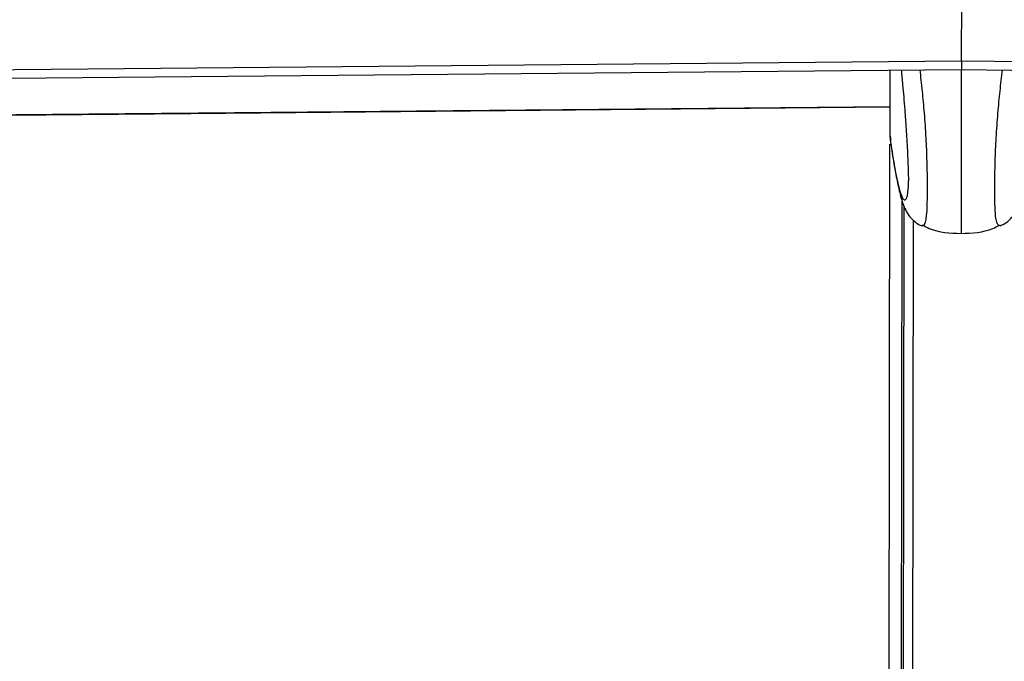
# Model space of a CAD drawing. Header units: millimetres. Extents: x 10 to 13239, y 20 to 10604.
# Tile 9 of 139: x 2318 to 2422, y 3042 to 3110. Entities that reach past the tile are written whole.
import ezdxf

# ---------------------------------------------------------------- set-up
doc = ezdxf.new("R2010")
doc.units = ezdxf.units.MM
doc.layers.add('COMPONENT_GEOMETRY', color=7, linetype='Continuous')
doc.styles.add('SLDTEXTSTYLE0', font='TXT', dxfattribs={"width": 0.75})
doc.dimstyles.new('SLDDIMSTYLE1', dxfattribs={"dimtxt": 75, "dimasz": 3.302, "dimexe": 0, "dimexo": 0.0625, "dimgap": 18.75, "dimtad": 0, "dimtih": 1, "dimtoh": 1, "dimdec": 1, "dimrnd": 1e-09, "dimzin": 12, "dimdsep": 46, "dimtxsty": 'SLDTEXTSTYLE0', "dimsah": 1, "dimcen": 0.09, "dimadec": 0, "dimazin": 3, "dimtfac": 1, "dimtdec": 1, "dimtofl": 0, "dimtmove": 0, "dimatfit": 3, "dimfxl": 1, "dimfrac": 2, "dimtolj": 1, "dimtzin": 12, "dimarcsym": 0})

# ---------------------------------------------------------------- blocks, each defined once
blk = doc.blocks.new('_D_5')
at = {"layer": 'COMPONENT_GEOMETRY', "color": 7}
for p, q in [((3876.96, 3780.57), (483.91, 3780.57)), ((487.09, 3780.57), (487.09, 2443.57)), ((337.04, 2428.34), (314.19, 2428.34)), ((314.19, 2428.34), (314.19, 2309.28)), ((637.14, 2428.34), (659.99, 2428.34)), ((659.99, 2428.34), (659.99, 2309.28)), ((314.19, 2309.28), (337.04, 2309.28)), ((659.99, 2309.28), (637.14, 2309.28)), ((487.09, 860.07), (487.09, 2197.06)), ((3847.07, 860.07), (483.91, 860.07))]:
    blk.add_line(p, q, dxfattribs=at)
for points in [[(487.09, 3780.57), (486.58, 3777.27), (487.6, 3777.27)], [(487.09, 860.07), (487.6, 863.37), (486.58, 863.37)]]:
    blk.add_solid(points, dxfattribs=at)
at = {"layer": 'COMPONENT_GEOMETRY', "color": 7, "char_height": 75, "attachment_point": 1, "style": 'SLDTEXTSTYLE0'}
for s, insert in [('9\'6.98"', (337.04, 2405.96)), ('2920.5mm', (240.94, 2293.74))]:
    blk.add_mtext(s, dxfattribs=dict(at, insert=insert))

msp = doc.modelspace()

# ---------------------------------------------------------------- linework, layer by layer
at = {"color": 7, "linetype": 'Continuous', "lineweight": 25}
for p, q in [((2417.36, 3114.43), (2417.34, 3105.67)), ((2417.35, 3105.67), (2417.34, 3105.67)), ((2417.35, 3105.67), (2417.35, 3104.75)), ((2409.84, 3097.73), (2409.84, 3104.69)), ((2417.35, 3104.75), (2417.34, 3104.75)), ((2409.84, 3097.73), (2409.84, 3097.72)), ((2409.84, 3097.72), (2409.91, 3097.32)), ((2409.63, 2947.61), (2409.83, 3096.88)), ((2411.13, 2947.61), (2411.33, 3090.29)), ((2411.15, 2959.04), (2411.33, 3090.29)), ((2412.15, 2962.4), (2412.32, 3088.85))]:
    msp.add_line(p, q, dxfattribs=at)
at = {"color": 8, "linetype": 'Continuous', "lineweight": 25}
msp.add_line((2410.92, 2945.21), (2411.11, 3090.88), dxfattribs=at)
at = {"color": 7, "linetype": 'Continuous', "lineweight": 25, "flags": 128}
for points in [[(1707.75, 3099.18), (1737.95, 3099.45), (1768.16, 3099.73), (1798.36, 3100), (1858.77, 3100.55), (1888.98, 3100.83), (1949.39, 3101.38), (1979.59, 3101.66), (2040, 3102.21), (2070.21, 3102.48), (2130.62, 3103.04), (2191.03, 3103.59), (2417.34, 3105.67)], [(2417.35, 3105.67), (2427.85, 3105.55), (2469.88, 3105.05), (2511.9, 3104.55), (2553.92, 3104.05), (2637.97, 3103.05), (2680, 3102.55), (2722.02, 3102.05), (2764.04, 3101.56), (2806.07, 3101.06), (2848.09, 3100.56), (2890.11, 3100.06), (2932.14, 3099.57), (2974.16, 3099.07), (3016.19, 3098.58), (3058.21, 3098.08), (3100.23, 3097.58), (3142.26, 3097.09)], [(1705.82, 3098.24), (1747.84, 3098.62), (1789.87, 3099.01), (1831.89, 3099.39), (1873.92, 3099.77), (1915.94, 3100.16), (1957.96, 3100.54), (1999.99, 3100.92), (2042.01, 3101.31), (2084.04, 3101.69), (2126.06, 3102.08), (2168.09, 3102.46), (2210.11, 3102.85), (2252.13, 3103.24), (2294.16, 3103.62), (2336.18, 3104.01), (2417.34, 3104.75)], [(2417.35, 3104.75), (2427.85, 3104.63), (2469.88, 3104.13), (2511.9, 3103.63), (2553.92, 3103.13), (2637.97, 3102.13), (2679.99, 3101.63), (2722.02, 3101.14), (2764.04, 3100.64), (2806.07, 3100.14), (2848.09, 3099.64), (2890.11, 3099.15), (2932.14, 3098.65), (2974.16, 3098.15), (3016.19, 3097.66), (3058.21, 3097.16), (3100.23, 3096.67), (3142.26, 3096.17)], [(2409.84, 3100.82), (2187.19, 3098.77), (2124.5, 3098.2), (2115.37, 3098.11)], [(2115.39, 3098.1), (2126.04, 3098.2), (2168.07, 3098.58), (2210.09, 3098.97), (2252.11, 3099.36), (2294.14, 3099.74), (2336.16, 3100.13), (2409.84, 3100.81)]]:
    msp.add_lwpolyline(points, dxfattribs=at)
at = {"color": 7, "linetype": 'Continuous', "lineweight": 25}
for points, knots in [([(2411.01, 3104.7), (2411.06, 3104.19), (2411.19, 3102.91), (2411.36, 3100.84), (2411.53, 3098.52), (2411.65, 3096.54), (2411.73, 3094.86), (2411.76, 3093.79), (2411.77, 3093.25), (2411.76, 3092.83), (2411.74, 3092.37), (2411.72, 3092.15), (2411.7, 3092.03)], [0, 0, 0, 0, 0.153372, 0.384505, 0.541202, 0.70081, 0.805525, 0.854486, 0.887209, 0.900946, 0.942083, 1, 1, 1, 1]), ([(2409.86, 3097.31), (2409.9, 3097.02), (2410.06, 3095.96), (2410.32, 3094.35), (2410.67, 3092.52), (2410.98, 3091.24), (2411.29, 3090.33), (2411.58, 3089.73), (2411.94, 3089.2), (2412.43, 3088.73), (2412.87, 3088.39), (2413.18, 3088.31), (2413.21, 3088.3)], [0, 0, 0, 0, 0.076137, 0.282036, 0.479853, 0.69028, 0.799239, 0.879981, 0.923297, 0.959347, 0.995742, 1, 1, 1, 1]), ([(2421.43, 3088.3), (2421.57, 3088.35), (2421.94, 3088.49), (2422.38, 3088.86), (2422.76, 3089.27), (2423.01, 3089.64), (2423.26, 3090.1), (2423.49, 3090.67), (2423.77, 3091.58), (2424.08, 3092.94), (2424.43, 3094.86), (2424.67, 3096.35), (2424.8, 3097.21), (2424.81, 3097.27)], [0, 0, 0, 0, 0.0193164, 0.0518354, 0.0850408, 0.1219347, 0.1685096, 0.2519451, 0.365684, 0.5650119, 0.7740373, 0.9832113, 1, 1, 1, 1]), ([(2413.2, 3088.3), (2413.2, 3088.3), (2413.2, 3088.29), (2413.21, 3088.3), (2413.22, 3088.31)], [0, 0, 0, 0, 0.265779, 1, 1, 1, 1]), ([(2413.23, 3088.38), (2413.48, 3088.25), (2414.72, 3087.58), (2416.16, 3087.52), (2417.32, 3087.48)], [0, 0, 0, 0, 0.196669, 1, 1, 1, 1]), ([(2417.32, 3087.48), (2418.48, 3087.52), (2419.92, 3087.57), (2421.16, 3088.24), (2421.41, 3088.37)], [0, 0, 0, 0, 0.80333, 1, 1, 1, 1]), ([(2421.45, 3088.29), (2421.45, 3088.29), (2421.44, 3088.28), (2421.43, 3088.29), (2421.43, 3088.3)], [0, 0, 0, 0, 0.276308, 1, 1, 1, 1])]:
    msp.add_open_spline(points, degree=3, knots=knots, dxfattribs=at)
at = {"color": 8, "linetype": 'Continuous', "lineweight": 25}
for points, knots in [([(2413.22, 3088.31), (2413.33, 3088.32), (2413.49, 3088.33), (2413.67, 3089.08), (2413.75, 3089.98), (2413.77, 3091.11), (2413.78, 3092.18), (2413.78, 3093.46), (2413.74, 3095.42), (2413.64, 3097.74), (2413.47, 3100.19), (2413.25, 3102.6), (2413.09, 3103.99), (2413, 3104.71)], [0, 0, 0, 0, 0.174857, 0.253983, 0.349716, 0.405638, 0.429946, 0.487989, 0.549337, 0.643731, 0.75868, 0.874079, 1, 1, 1, 1]), ([(2417.34, 3104.75), (2417.34, 3103.95), (2417.34, 3102.49), (2417.34, 3099.98), (2417.33, 3097.65), (2417.33, 3095.29), (2417.33, 3093.21), (2417.33, 3091.44), (2417.32, 3089.93), (2417.32, 3088.82), (2417.32, 3088.09), (2417.32, 3087.65), (2417.32, 3087.46), (2417.32, 3087.5), (2417.32, 3087.51)], [0, 0, 0, 0, 0.12853, 0.232594, 0.338709, 0.417264, 0.496519, 0.555517, 0.614436, 0.701529, 0.777968, 0.856254, 0.961252, 1, 1, 1, 1]), ([(2421.43, 3088.3), (2421.32, 3088.3), (2421.16, 3088.32), (2420.98, 3089.07), (2420.9, 3089.97), (2420.88, 3091.1), (2420.88, 3092.17), (2420.88, 3093.45), (2420.92, 3095.42), (2421.03, 3097.73), (2421.21, 3100.18), (2421.43, 3102.59), (2421.6, 3103.98), (2421.69, 3104.7)], [0, 0, 0, 0, 0.175187, 0.254282, 0.349977, 0.405878, 0.430176, 0.488196, 0.54952, 0.643877, 0.758781, 0.874135, 1, 1, 1, 1]), ([(2411.7, 3092.03), (2411.69, 3091.91), (2411.66, 3091.52), (2411.54, 3091.09), (2411.35, 3090.89), (2411.07, 3091.37), (2410.69, 3092.64), (2410.27, 3094.79), (2409.97, 3096.84), (2409.84, 3097.73)], [0, 0, 0, 0, 0.023243, 0.076957, 0.214042, 0.346615, 0.533836, 0.797861, 1, 1, 1, 1])]:
    msp.add_open_spline(points, degree=3, knots=knots, dxfattribs=at)

# ---------------------------------------------------------------- dimensions: what is measured, and where the dimension line sits
at = {"layer": 'COMPONENT_GEOMETRY', "color": 7}
dim = msp.add_linear_dim(base=(487.09, 3780.57), p1=(3848.34, 860.07), p2=(3878.23, 3780.57), angle=90, dimstyle='SLDDIMSTYLE1', dxfattribs=at)
dim.commit()
dim.dimension.update_dxf_attribs({"geometry": '_D_5', "text_midpoint": (487.09, 2320.32), "dimtype": 160})

doc.saveas('drawing.dxf')
